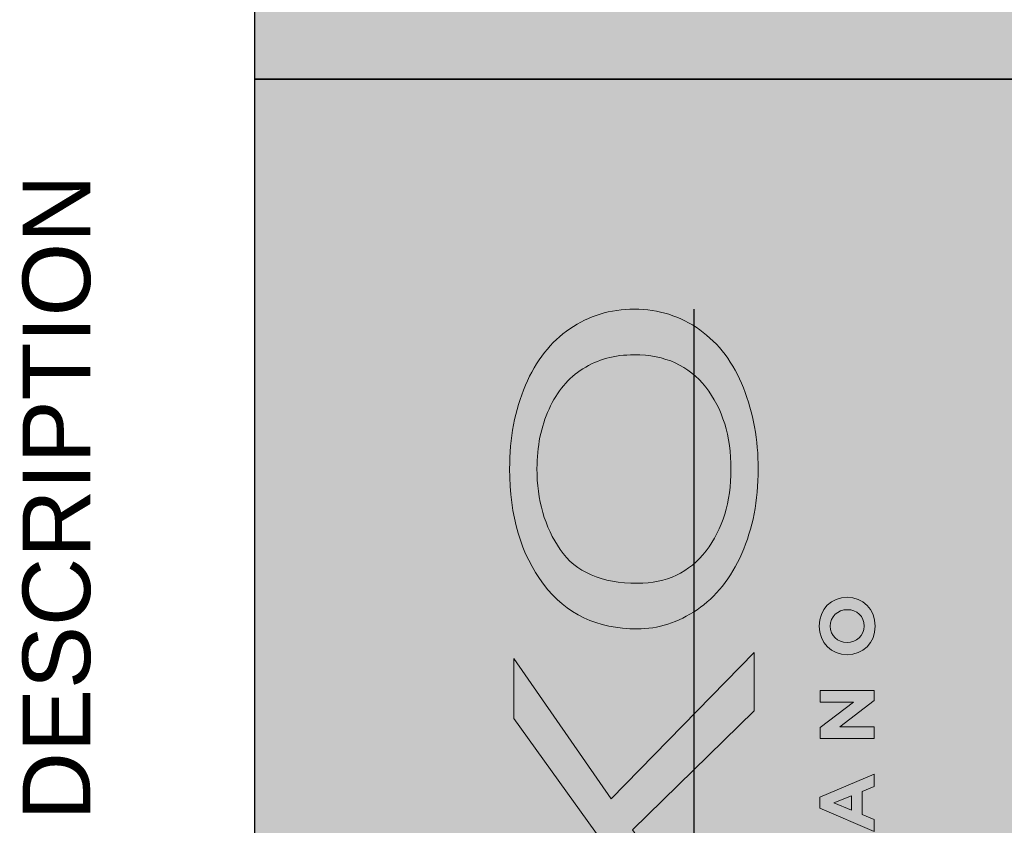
# Model space of a CAD drawing. Header units: centimetres. Extents: x -2854 to 18796, y -762 to 9238.
# Tile 65 of 173: x -938 to -836, y 1374 to 1457. Entities that reach past the tile are written whole.
import ezdxf
from ezdxf import colors
from ezdxf.entities.mleader import LeaderData, LeaderLine
from ezdxf.enums import TextEntityAlignment as Align
from ezdxf.math import Vec2, Vec3

# ---------------------------------------------------------------- set-up
doc = ezdxf.new("R2010")
doc.units = ezdxf.units.CM
doc.header["$LTSCALE"] = 0.3
doc.linetypes.add('DASHED', pattern=[0.6, 0.3, -0.3])
doc.layers.add('KK_ARC_WALL 0.13', color=252, linetype='Continuous', lineweight=13)
doc.layers.add('KK_FUR_TXT', color=251, linetype='Continuous', lineweight=9)
doc.layers.add('KK_FUR_HATCH', color=253, linetype='Continuous')
doc.styles.add('KIKO Milano_Light', font='Arial.ttf')

# ---------------------------------------------------------------- blocks, each defined once
blk = doc.blocks.new('S-I-01 LOGO_FRONT')
at = {"layer": 'KK_FUR_HATCH', "true_color": 0x383e42}
h = blk.add_hatch(color=250, dxfattribs=at)
h.dxf.hatch_style = 1
h.paths.add_polyline_path([(-9.23, -6.21), (-9.23, 18.65), (-4.65, 18.65), (-4.65, 6.32), (12.53, 18.65), (18.74, 18.65), (4.22, 8.58), (19.38, -6.21), (13.33, -6.21), (1.01, 6.37), (-4.65, 2.4), (-4.65, -6.21)])
h = blk.add_hatch(color=250, dxfattribs=at)
h.dxf.hatch_style = 1
h.paths.add_polyline_path([(21.81, 5.9), (21.82, 6.42), (21.84, 6.94), (21.88, 7.45), (21.94, 7.94), (22.02, 8.43), (22.11, 8.91), (22.23, 9.38), (22.35, 9.84), (22.5, 10.28), (22.66, 10.72), (22.84, 11.15), (23.04, 11.57), (23.25, 11.97), (23.48, 12.37), (23.73, 12.76), (23.99, 13.14), (24.28, 13.5), (24.57, 13.86), (24.89, 14.21), (25.22, 14.55), (25.57, 14.88), (25.94, 15.19), (26.33, 15.5), (26.73, 15.8), (27.14, 16.09), (27.56, 16.36), (27.98, 16.62), (28.42, 16.86), (28.87, 17.1), (29.33, 17.32), (29.8, 17.53), (30.28, 17.72), (30.77, 17.9), (31.27, 18.07), (31.78, 18.23), (32.3, 18.37), (32.83, 18.5), (33.37, 18.62), (33.92, 18.72), (34.47, 18.82), (35.04, 18.89), (35.62, 18.96), (36.21, 19.01), (36.81, 19.05), (37.42, 19.08), (38.03, 19.09), (38.56, 19.09), (38.97, 19.09), (39.38, 19.07), (39.78, 19.06), (40.18, 19.03), (40.57, 19), (40.96, 18.97), (41.35, 18.92), (41.73, 18.88), (42.11, 18.82), (42.49, 18.76), (42.87, 18.69), (43.24, 18.62), (43.6, 18.54), (43.97, 18.46), (44.32, 18.37), (44.68, 18.27), (45.03, 18.17), (45.38, 18.06), (45.73, 17.94), (46.07, 17.82), (46.41, 17.69), (46.75, 17.56), (47.08, 17.42), (47.4, 17.28), (47.72, 17.13), (48.03, 16.97), (48.34, 16.81), (48.64, 16.65), (48.93, 16.48), (49.22, 16.31), (49.49, 16.13), (49.77, 15.95), (50.03, 15.76), (50.29, 15.57), (50.54, 15.37), (50.78, 15.17), (51.02, 14.96), (51.25, 14.75), (51.48, 14.53), (51.69, 14.31), (51.9, 14.08), (52.11, 13.85), (52.3, 13.61), (52.49, 13.37), (52.68, 13.13), (52.85, 12.87), (53.02, 12.62), (53.19, 12.36), (53.34, 12.11), (53.49, 11.84), (53.63, 11.58), (53.77, 11.31), (53.89, 11.04), (54.01, 10.77), (54.12, 10.49), (54.23, 10.21), (54.32, 9.93), (54.41, 9.64), (54.5, 9.35), (54.57, 9.06), (54.64, 8.77), (54.7, 8.47), (54.75, 8.17), (54.79, 7.86), (54.83, 7.56), (54.86, 7.25), (54.88, 6.94), (54.89, 6.62), (54.9, 6.3), (54.9, 5.98), (54.89, 5.66), (54.87, 5.34), (54.85, 5.02), (54.82, 4.71), (54.78, 4.4), (54.73, 4.09), (54.67, 3.79), (54.61, 3.49), (54.54, 3.19), (54.46, 2.89), (54.37, 2.6), (54.27, 2.31), (54.17, 2.03), (54.06, 1.74), (53.94, 1.46), (53.81, 1.18), (53.68, 0.91), (53.54, 0.64), (53.39, 0.37), (53.23, 0.1), (53.06, -0.16), (52.89, -0.42), (52.71, -0.68), (52.52, -0.93), (52.33, -1.17), (52.12, -1.41), (51.92, -1.65), (51.7, -1.88), (51.48, -2.11), (51.25, -2.33), (51.02, -2.54), (50.78, -2.75), (50.53, -2.95), (50.28, -3.15), (50.02, -3.35), (49.75, -3.53), (49.48, -3.72), (49.2, -3.89), (48.91, -4.07), (48.62, -4.23), (48.32, -4.39), (48.01, -4.55), (47.7, -4.7), (47.38, -4.85), (47.06, -4.99), (46.72, -5.12), (46.39, -5.25), (46.05, -5.37), (45.71, -5.49), (45.37, -5.6), (45.02, -5.7), (44.67, -5.8), (44.32, -5.9), (43.97, -5.99), (43.62, -6.07), (43.26, -6.15), (42.9, -6.22), (42.54, -6.28), (42.18, -6.34), (41.81, -6.4), (41.45, -6.45), (41.08, -6.49), (40.7, -6.53), (40.33, -6.56), (39.95, -6.59), (39.57, -6.61), (39.19, -6.62), (38.81, -6.63), (38.42, -6.64), (38.01, -6.63), (37.59, -6.63), (37.18, -6.61), (36.78, -6.59), (36.37, -6.56), (35.97, -6.53), (35.58, -6.49), (35.19, -6.44), (34.8, -6.39), (34.42, -6.33), (34.03, -6.27), (33.66, -6.2), (33.29, -6.12), (32.92, -6.04), (32.55, -5.95), (32.19, -5.85), (31.83, -5.75), (31.48, -5.64), (31.13, -5.53), (30.78, -5.41), (30.44, -5.28), (30.1, -5.15), (29.77, -5.01), (29.44, -4.86), (29.12, -4.71), (28.8, -4.56), (28.49, -4.4), (28.19, -4.23), (27.89, -4.06), (27.6, -3.89), (27.32, -3.71), (27.05, -3.53), (26.78, -3.34), (26.52, -3.15), (26.26, -2.95), (26.01, -2.75), (25.77, -2.55), (25.54, -2.34), (25.31, -2.12), (25.09, -1.9), (24.88, -1.68), (24.67, -1.45), (24.47, -1.22), (24.28, -0.98), (24.09, -0.74), (23.92, -0.49), (23.74, -0.24), (23.58, 0.01), (23.42, 0.27), (23.27, 0.52), (23.13, 0.78), (22.99, 1.04), (22.87, 1.3), (22.74, 1.56), (22.63, 1.82), (22.53, 2.08), (22.43, 2.35), (22.33, 2.61), (22.25, 2.88), (22.17, 3.15), (22.1, 3.42), (22.04, 3.69), (21.99, 3.96), (21.94, 4.23), (21.9, 4.51), (21.87, 4.78), (21.84, 5.06), (21.82, 5.34), (21.81, 5.62)])
h.paths.add_polyline_path([(38.33, -3.82), (37.74, -3.81), (37.16, -3.79), (36.59, -3.74), (36.03, -3.68), (35.49, -3.6), (34.96, -3.5), (34.44, -3.39), (33.93, -3.25), (33.43, -3.1), (32.95, -2.93), (32.47, -2.74), (32.01, -2.54), (31.56, -2.31), (31.12, -2.07), (30.7, -1.81), (30.28, -1.54), (29.88, -1.24), (29.5, -0.93), (29.14, -0.61), (28.8, -0.27), (28.49, 0.08), (28.2, 0.45), (27.93, 0.83), (27.69, 1.22), (27.47, 1.62), (27.27, 2.04), (27.1, 2.47), (26.95, 2.91), (26.82, 3.37), (26.71, 3.84), (26.63, 4.32), (26.57, 4.82), (26.54, 5.33), (26.53, 5.85), (26.54, 6.5), (26.58, 7.12), (26.64, 7.73), (26.72, 8.31), (26.83, 8.87), (26.96, 9.41), (27.12, 9.92), (27.3, 10.42), (27.51, 10.89), (27.74, 11.34), (27.99, 11.76), (28.27, 12.17), (28.57, 12.55), (28.9, 12.91), (29.25, 13.24), (29.62, 13.56), (30.02, 13.85), (30.44, 14.13), (30.87, 14.38), (31.3, 14.63), (31.75, 14.85), (32.21, 15.06), (32.67, 15.25), (33.14, 15.43), (33.63, 15.59), (34.12, 15.73), (34.62, 15.85), (35.14, 15.96), (35.66, 16.05), (36.19, 16.13), (36.73, 16.19), (37.27, 16.23), (37.83, 16.25), (38.4, 16.26), (39.15, 16.25), (39.89, 16.2), (40.6, 16.12), (41.31, 16.01), (41.99, 15.87), (42.66, 15.7), (43.31, 15.5), (43.94, 15.27), (44.56, 15.01), (45.16, 14.72), (45.72, 14.4), (46.25, 14.07), (46.75, 13.7), (47.21, 13.31), (47.65, 12.89), (48.04, 12.45), (48.41, 11.99), (48.74, 11.5), (49.04, 10.98), (49.31, 10.45), (49.54, 9.9), (49.73, 9.34), (49.89, 8.75), (50.02, 8.14), (50.11, 7.51), (50.16, 6.87), (50.18, 6.2), (50.17, 5.65), (50.13, 5.11), (50.07, 4.58), (49.99, 4.07), (49.89, 3.57), (49.76, 3.09), (49.61, 2.62), (49.44, 2.17), (49.24, 1.73), (49.02, 1.31), (48.78, 0.91), (48.51, 0.52), (48.22, 0.14), (47.91, -0.22), (47.57, -0.56), (47.21, -0.89), (46.83, -1.21), (46.43, -1.51), (46.02, -1.79), (45.6, -2.05), (45.16, -2.29), (44.71, -2.52), (44.25, -2.73), (43.78, -2.92), (43.29, -3.09), (42.79, -3.24), (42.28, -3.38), (41.75, -3.5), (41.21, -3.6), (40.66, -3.68), (40.1, -3.74), (39.52, -3.79), (38.93, -3.81)])
h.paths.add_polyline_path([(37.71, -3.81), (37.21, -3.79), (37.32, -3.8), (37.66, -3.81)])
h.paths.add_polyline_path([(50.17, 5.63), (50.14, 5.16), (50.15, 5.29), (50.17, 5.61)])
h.paths.add_polyline_path([(26.57, 4.85), (26.54, 5.29), (26.55, 5.22), (26.57, 4.92)])
h.paths.add_polyline_path([(50.13, 5.06), (50.08, 4.6), (50.08, 4.65), (50.12, 4.97)])
h.paths.add_polyline_path([(50.07, 4.53), (50, 4.09), (50.04, 4.34)])
h.paths.add_polyline_path([(26.53, 5.85), (26.54, 6.43), (26.53, 6.24)])
h.paths.add_polyline_path([(26.54, 5.38), (26.53, 5.85), (26.53, 5.53)])
h.paths.add_polyline_path([(26.63, 4.32), (26.58, 4.77), (26.59, 4.62), (26.63, 4.33)])
h.paths.add_polyline_path([(50.18, 6.17), (50.17, 5.68), (50.18, 5.94)])
h.paths.add_polyline_path([(49.99, 4.06), (49.9, 3.62), (49.93, 3.74), (49.99, 4.04)])
h.paths.add_polyline_path([(26.54, 6.54), (26.57, 7.08), (26.57, 7), (26.55, 6.62)])
h.paths.add_polyline_path([(26.71, 3.89), (26.63, 4.31), (26.68, 4.04)])
h.paths.add_polyline_path([(50.16, 6.86), (50.18, 6.22), (50.18, 6.25), (50.18, 6.46), (50.17, 6.67)])
h.paths.add_polyline_path([(49.88, 3.53), (49.77, 3.11), (49.78, 3.16), (49.86, 3.45)])
h.paths.add_polyline_path([(26.58, 7.18), (26.64, 7.73), (26.64, 7.72), (26.6, 7.36)])
h.paths.add_polyline_path([(26.81, 3.4), (26.72, 3.81), (26.73, 3.75), (26.79, 3.47)])
h.paths.add_polyline_path([(50.11, 7.51), (50.16, 6.87), (50.16, 6.88), (50.15, 7.09), (50.13, 7.29), (50.11, 7.49)])
h.paths.add_polyline_path([(49.75, 3.04), (49.62, 2.64), (49.7, 2.88)])
h.paths.add_polyline_path([(26.64, 7.74), (26.71, 8.25), (26.68, 8.07)])
h.paths.add_polyline_path([(26.95, 2.92), (26.83, 3.32), (26.86, 3.19), (26.94, 2.92)])
h.paths.add_polyline_path([(50.02, 8.13), (50.11, 7.52), (50.09, 7.69), (50.06, 7.89), (50.03, 8.09)])
h.paths.add_polyline_path([(49.61, 2.62), (49.45, 2.21), (49.5, 2.33), (49.6, 2.6)])
h.paths.add_polyline_path([(26.73, 8.35), (26.82, 8.83), (26.8, 8.75), (26.74, 8.42)])
h.paths.add_polyline_path([(27.08, 2.51), (26.95, 2.9), (27.03, 2.66)])
h.paths.add_polyline_path([(49.9, 8.73), (50.02, 8.15), (49.99, 8.28), (49.95, 8.48), (49.91, 8.67)])
h.paths.add_polyline_path([(49.42, 2.14), (49.25, 1.76), (49.27, 1.81), (49.39, 2.07)])
h.paths.add_polyline_path([(26.84, 8.92), (26.96, 9.4), (26.96, 9.4), (26.88, 9.08)])
h.paths.add_polyline_path([(27.26, 2.07), (27.11, 2.44), (27.13, 2.39), (27.23, 2.14)])
h.paths.add_polyline_path([(49.74, 9.32), (49.89, 8.76), (49.87, 8.86), (49.82, 9.04), (49.77, 9.23)])
h.paths.add_polyline_path([(49.22, 1.69), (49.03, 1.33), (49.15, 1.55)])
h.paths.add_polyline_path([(26.97, 9.42), (27.1, 9.87), (27.05, 9.71)])
h.paths.add_polyline_path([(27.47, 1.63), (27.29, 2), (27.34, 1.88), (27.46, 1.64)])
h.paths.add_polyline_path([(49.54, 9.89), (49.73, 9.35), (49.71, 9.41), (49.65, 9.59), (49.59, 9.77)])
h.paths.add_polyline_path([(49.02, 1.31), (48.8, 0.95), (48.87, 1.06), (49.01, 1.3)])
h.paths.add_polyline_path([(27.13, 9.95), (27.29, 10.38), (27.26, 10.31), (27.15, 10.01)])
h.paths.add_polyline_path([(27.67, 1.26), (27.48, 1.6), (27.59, 1.39)])
h.paths.add_polyline_path([(49.31, 10.45), (49.54, 9.91), (49.52, 9.95), (49.45, 10.13), (49.38, 10.3)])
h.paths.add_polyline_path([(48.76, 0.88), (48.52, 0.54), (48.56, 0.59), (48.72, 0.82)])
h.paths.add_polyline_path([(27.32, 10.46), (27.5, 10.88), (27.5, 10.87), (27.37, 10.59)])
h.paths.add_polyline_path([(27.91, 0.86), (27.7, 1.2), (27.73, 1.15), (27.87, 0.92)])
h.paths.add_polyline_path([(49.04, 10.98), (49.31, 10.46), (49.3, 10.47), (49.22, 10.64), (49.14, 10.81), (49.05, 10.97)])
h.paths.add_polyline_path([(48.48, 0.48), (48.22, 0.15), (48.39, 0.36)])
h.paths.add_polyline_path([(27.52, 10.91), (27.71, 11.29), (27.63, 11.14)])
h.paths.add_polyline_path([(28.19, 0.46), (27.96, 0.79), (28.03, 0.69), (28.19, 0.47)])
h.paths.add_polyline_path([(48.74, 11.49), (49.04, 10.99), (48.96, 11.14), (48.86, 11.3), (48.76, 11.46)])
h.paths.add_polyline_path([(48.22, 0.14), (47.94, -0.18), (48.03, -0.08), (48.21, 0.14)])
h.paths.add_polyline_path([(27.75, 11.36), (27.97, 11.73), (27.93, 11.66), (27.77, 11.41)])
h.paths.add_polyline_path([(28.46, 0.12), (28.21, 0.43), (28.36, 0.25)])
h.paths.add_polyline_path([(48.42, 11.98), (48.74, 11.5), (48.66, 11.62), (48.56, 11.78), (48.45, 11.93)])
h.paths.add_polyline_path([(47.88, -0.24), (47.59, -0.54), (47.64, -0.5), (47.84, -0.29)])
h.paths.add_polyline_path([(28.02, 11.8), (28.26, 12.16), (28.25, 12.15), (28.09, 11.91)])
h.paths.add_polyline_path([(28.78, -0.24), (28.51, 0.07), (28.53, 0.03), (28.72, -0.18)])
h.paths.add_polyline_path([(48.05, 12.44), (48.4, 12), (48.34, 12.08), (48.23, 12.23), (48.11, 12.38)])
h.paths.add_polyline_path([(47.53, -0.6), (47.21, -0.89), (47.43, -0.7)])
h.paths.add_polyline_path([(28.28, 12.19), (28.54, 12.51), (28.43, 12.38)])
h.paths.add_polyline_path([(29.13, -0.6), (28.83, -0.3), (28.92, -0.39), (29.12, -0.59)])
h.paths.add_polyline_path([(47.65, 12.88), (48.03, 12.46), (47.99, 12.52), (47.86, 12.66), (47.74, 12.8)])
h.paths.add_polyline_path([(47.21, -0.89), (46.86, -1.18), (46.98, -1.09), (47.21, -0.9)])
h.paths.add_polyline_path([(28.59, 12.57), (28.87, 12.88), (28.81, 12.82), (28.62, 12.6)])
h.paths.add_polyline_path([(29.46, -0.9), (29.16, -0.63), (29.33, -0.78)])
h.paths.add_polyline_path([(47.22, 13.3), (47.64, 12.9), (47.61, 12.93), (47.47, 13.07), (47.34, 13.2)])
h.paths.add_polyline_path([(46.8, -1.23), (46.46, -1.49), (46.51, -1.45), (46.75, -1.27)])
h.paths.add_polyline_path([(28.93, 12.94), (29.24, 13.24), (29.23, 13.23), (29.01, 13.03)])
h.paths.add_polyline_path([(29.84, -1.21), (29.52, -0.95), (29.55, -0.97), (29.78, -1.16)])
h.paths.add_polyline_path([(46.75, 13.7), (47.21, 13.31), (47.19, 13.33), (47.05, 13.45), (46.9, 13.58), (46.75, 13.7)])
h.paths.add_polyline_path([(46.39, -1.54), (46.02, -1.79), (46.02, -1.79), (46.27, -1.62)])
h.paths.add_polyline_path([(29.27, 13.26), (29.59, 13.53), (29.45, 13.42)])
h.paths.add_polyline_path([(30.27, -1.53), (29.93, -1.28), (30.01, -1.34), (30.25, -1.52)])
h.paths.add_polyline_path([(46.26, 14.06), (46.75, 13.7), (46.6, 13.82), (46.44, 13.93), (46.28, 14.04)])
h.paths.add_polyline_path([(46.01, -1.79), (45.64, -2.02), (45.77, -1.94)])
h.paths.add_polyline_path([(29.64, 13.57), (29.99, 13.83), (29.91, 13.78), (29.68, 13.6)])
h.paths.add_polyline_path([(30.66, -1.79), (30.31, -1.56), (30.5, -1.69)])
h.paths.add_polyline_path([(45.73, 14.4), (46.24, 14.07), (46.12, 14.16), (45.95, 14.26), (45.78, 14.37)])
h.paths.add_polyline_path([(45.57, -2.07), (45.19, -2.28), (45.25, -2.24), (45.52, -2.1)])
h.paths.add_polyline_path([(30.07, 13.88), (30.43, 14.12), (30.41, 14.11), (30.16, 13.95)])
h.paths.add_polyline_path([(31.09, -2.05), (30.72, -1.83), (30.75, -1.85), (31, -2)])
h.paths.add_polyline_path([(45.17, 14.71), (45.71, 14.41), (45.61, 14.47), (45.43, 14.57), (45.25, 14.67)])
h.paths.add_polyline_path([(45.12, -2.32), (44.71, -2.52), (44.72, -2.52), (44.99, -2.38)])
h.paths.add_polyline_path([(30.47, 14.14), (30.83, 14.36), (30.66, 14.27)])
h.paths.add_polyline_path([(31.55, -2.31), (31.16, -2.1), (31.26, -2.15), (31.53, -2.29)])
h.paths.add_polyline_path([(44.56, 15.01), (45.14, 14.72), (45.07, 14.76), (44.88, 14.86), (44.69, 14.95)])
h.paths.add_polyline_path([(44.7, -2.53), (44.29, -2.71), (44.45, -2.64)])
h.paths.add_polyline_path([(30.89, 14.4), (31.27, 14.61), (31.18, 14.56), (30.92, 14.42)])
h.paths.add_polyline_path([(31.97, -2.52), (31.6, -2.33), (31.79, -2.43)])
h.paths.add_polyline_path([(43.95, 15.26), (44.56, 15.01), (44.5, 15.03), (44.3, 15.12), (44.11, 15.2)])
h.paths.add_polyline_path([(44.22, -2.74), (43.81, -2.9), (43.88, -2.88), (44.17, -2.76)])
h.paths.add_polyline_path([(31.35, 14.65), (31.74, 14.84), (31.71, 14.83), (31.45, 14.7)])
h.paths.add_polyline_path([(32.43, -2.72), (32.03, -2.55), (32.06, -2.56), (32.34, -2.69)])
h.paths.add_polyline_path([(43.31, 15.5), (43.94, 15.27), (43.91, 15.28), (43.71, 15.36), (43.51, 15.43)])
h.paths.add_polyline_path([(43.73, -2.93), (43.29, -3.09), (43.3, -3.08), (43.6, -2.98)])
h.paths.add_polyline_path([(31.78, 14.87), (32.17, 15.04), (31.98, 14.96)])
h.paths.add_polyline_path([(32.93, -2.92), (32.52, -2.76), (32.62, -2.8), (32.9, -2.91)])
h.paths.add_polyline_path([(42.67, 15.7), (43.31, 15.5), (43.31, 15.5), (43.1, 15.57), (42.9, 15.63), (42.69, 15.69)])
h.paths.add_polyline_path([(43.27, -3.1), (42.84, -3.23), (43.01, -3.18)])
h.paths.add_polyline_path([(32.22, 15.07), (32.63, 15.23), (32.54, 15.2), (32.26, 15.08)])
h.paths.add_polyline_path([(33.39, -3.09), (32.99, -2.94), (33.19, -3.02)])
h.paths.add_polyline_path([(42, 15.87), (42.65, 15.71), (42.48, 15.75), (42.27, 15.81), (42.06, 15.86)])
h.paths.add_polyline_path([(42.76, -3.25), (42.31, -3.37), (42.4, -3.35), (42.7, -3.27)])
h.paths.add_polyline_path([(32.71, 15.27), (33.13, 15.42), (33.1, 15.41), (32.82, 15.31)])
h.paths.add_polyline_path([(33.88, -3.24), (33.45, -3.11), (33.48, -3.12), (33.78, -3.21)])
h.paths.add_polyline_path([(41.32, 16.01), (41.97, 15.88), (41.84, 15.91), (41.63, 15.95), (41.41, 15.99)])
h.paths.add_polyline_path([(42.22, -3.39), (41.76, -3.5), (41.77, -3.49), (42.09, -3.42)])
h.paths.add_polyline_path([(33.18, 15.44), (33.59, 15.57), (33.39, 15.51)])
h.paths.add_polyline_path([(34.42, -3.38), (33.97, -3.26), (34.08, -3.29), (34.38, -3.37)])
h.paths.add_polyline_path([(40.62, 16.12), (41.29, 16.02), (41.19, 16.03), (40.97, 16.07), (40.75, 16.1)])
h.paths.add_polyline_path([(41.72, -3.5), (41.26, -3.59), (41.45, -3.55)])
h.paths.add_polyline_path([(33.65, 15.59), (34.08, 15.71), (33.97, 15.69), (33.68, 15.6)])
h.paths.add_polyline_path([(34.92, -3.49), (34.48, -3.4), (34.69, -3.45)])
h.paths.add_polyline_path([(39.9, 16.2), (40.59, 16.12), (40.52, 16.13), (40.3, 16.16), (40.07, 16.18)])
h.paths.add_polyline_path([(41.18, -3.6), (40.7, -3.67), (40.8, -3.66), (41.13, -3.61)])
h.paths.add_polyline_path([(34.17, 15.74), (34.6, 15.85), (34.57, 15.84), (34.27, 15.77)])
h.paths.add_polyline_path([(35.44, -3.59), (34.98, -3.5), (35.01, -3.51), (35.32, -3.57)])
h.paths.add_polyline_path([(39.16, 16.25), (39.88, 16.2), (39.84, 16.2), (39.61, 16.22), (39.37, 16.24)])
h.paths.add_polyline_path([(40.61, -3.68), (40.11, -3.74), (40.13, -3.74), (40.47, -3.7)])
h.paths.add_polyline_path([(34.67, 15.86), (35.1, 15.95), (34.87, 15.91)])
h.paths.add_polyline_path([(36.01, -3.68), (35.54, -3.61), (35.64, -3.62), (35.97, -3.67)])
h.paths.add_polyline_path([(38.41, 16.26), (39.15, 16.25), (39.14, 16.25), (38.9, 16.25), (38.67, 16.26), (38.43, 16.26)])
h.paths.add_polyline_path([(40.06, -3.74), (39.57, -3.78), (39.79, -3.77)])
h.paths.add_polyline_path([(35.15, 15.96), (35.61, 16.04), (35.49, 16.03), (35.18, 15.97)])
h.paths.add_polyline_path([(36.55, -3.74), (36.08, -3.69), (36.3, -3.71)])
h.paths.add_polyline_path([(37.88, 16.25), (38.37, 16.26), (38.1, 16.26)])
h.paths.add_polyline_path([(39.49, -3.79), (38.98, -3.81), (39.09, -3.81), (39.44, -3.79)])
h.paths.add_polyline_path([(35.7, 16.06), (36.16, 16.12), (36.12, 16.12), (35.81, 16.08)])
h.paths.add_polyline_path([(37.11, -3.78), (36.61, -3.74), (36.63, -3.75), (36.97, -3.78)])
h.paths.add_polyline_path([(37.32, 16.23), (37.81, 16.25), (37.76, 16.25), (37.43, 16.24)])
h.paths.add_polyline_path([(38.87, -3.82), (38.34, -3.82), (38.37, -3.82), (38.73, -3.82)])
h.paths.add_polyline_path([(36.23, 16.13), (36.69, 16.18), (36.44, 16.16)])
h.paths.add_polyline_path([(38.29, -3.82), (37.79, -3.82), (38.01, -3.82)])
h.paths.add_polyline_path([(36.74, 16.19), (37.22, 16.22), (37.1, 16.22), (36.77, 16.19)])
h = blk.add_hatch(color=250, dxfattribs=at)
h.dxf.hatch_style = 1
h.paths.add_polyline_path([(4.38, -13), (3.24, -13), (0.83, -18.65), (2.08, -18.65), (2.61, -17.4), (4.98, -17.4), (5.49, -18.65), (6.77, -18.65)])
h.paths.add_polyline_path([(3.05, -16.31), (3.8, -14.48), (4.54, -16.31)])
h = blk.add_hatch(color=250, dxfattribs=at)
h.dxf.hatch_style = 1
h.paths.add_polyline_path([(14.22, -16.5), (11.59, -13.04), (10.45, -13.04), (10.45, -18.65), (11.67, -18.65), (11.67, -15.09), (14.39, -18.65), (15.44, -18.65), (15.44, -13.04), (14.22, -13.04)])
h = blk.add_hatch(color=250, dxfattribs=at)
h.dxf.hatch_style = 1
h.paths.add_polyline_path([(22.11, -12.95), (21.99, -12.95), (21.87, -12.96), (21.75, -12.97), (21.64, -12.98), (21.52, -13), (21.41, -13.02), (21.3, -13.05), (21.19, -13.08), (21.09, -13.11), (20.98, -13.15), (20.88, -13.19), (20.78, -13.23), (20.69, -13.28), (20.59, -13.33), (20.5, -13.39), (20.41, -13.44), (20.32, -13.5), (20.24, -13.57), (20.15, -13.63), (20.07, -13.7), (20, -13.77), (19.92, -13.85), (19.85, -13.92), (19.78, -14), (19.72, -14.09), (19.66, -14.17), (19.6, -14.26), (19.54, -14.34), (19.49, -14.44), (19.44, -14.53), (19.4, -14.62), (19.35, -14.72), (19.31, -14.82), (19.28, -14.92), (19.25, -15.02), (19.22, -15.12), (19.2, -15.23), (19.17, -15.33), (19.16, -15.44), (19.15, -15.55), (19.14, -15.66), (19.13, -15.77), (19.13, -15.85), (19.13, -15.86), (19.13, -15.94), (19.14, -16.05), (19.15, -16.16), (19.16, -16.27), (19.17, -16.38), (19.19, -16.48), (19.22, -16.59), (19.25, -16.69), (19.28, -16.79), (19.31, -16.89), (19.35, -16.99), (19.39, -17.08), (19.44, -17.18), (19.49, -17.27), (19.54, -17.36), (19.59, -17.45), (19.65, -17.54), (19.71, -17.62), (19.78, -17.7), (19.85, -17.78), (19.92, -17.86), (19.99, -17.93), (20.07, -18), (20.14, -18.07), (20.23, -18.13), (20.31, -18.2), (20.4, -18.26), (20.49, -18.31), (20.58, -18.37), (20.67, -18.42), (20.77, -18.46), (20.87, -18.51), (20.97, -18.55), (21.07, -18.58), (21.18, -18.62), (21.29, -18.65), (21.4, -18.67), (21.51, -18.69), (21.62, -18.71), (21.74, -18.73), (21.85, -18.74), (21.97, -18.74), (22.09, -18.75), (22.22, -18.74), (22.34, -18.74), (22.45, -18.73), (22.57, -18.71), (22.69, -18.69), (22.8, -18.67), (22.91, -18.65), (23.02, -18.62), (23.12, -18.58), (23.23, -18.55), (23.33, -18.5), (23.43, -18.46), (23.53, -18.41), (23.62, -18.36), (23.72, -18.31), (23.81, -18.25), (23.89, -18.19), (23.98, -18.13), (24.06, -18.06), (24.14, -17.99), (24.22, -17.92), (24.29, -17.85), (24.36, -17.77), (24.43, -17.69), (24.5, -17.61), (24.56, -17.53), (24.62, -17.44), (24.67, -17.35), (24.73, -17.26), (24.78, -17.17), (24.82, -17.07), (24.86, -16.98), (24.9, -16.88), (24.94, -16.78), (24.97, -16.68), (25, -16.57), (25.02, -16.47), (25.04, -16.36), (25.06, -16.25), (25.07, -16.14), (25.08, -16.03), (25.09, -15.92), (25.09, -15.85), (25.09, -15.83), (25.09, -15.76), (25.08, -15.65), (25.07, -15.54), (25.06, -15.43), (25.04, -15.32), (25.02, -15.21), (25, -15.11), (24.97, -15.01), (24.94, -14.9), (24.91, -14.8), (24.87, -14.71), (24.82, -14.61), (24.78, -14.52), (24.73, -14.42), (24.68, -14.33), (24.62, -14.25), (24.56, -14.16), (24.5, -14.08), (24.44, -13.99), (24.37, -13.92), (24.3, -13.84), (24.23, -13.77), (24.15, -13.7), (24.07, -13.63), (23.99, -13.56), (23.9, -13.5), (23.82, -13.44), (23.73, -13.38), (23.63, -13.33), (23.54, -13.28), (23.44, -13.23), (23.34, -13.19), (23.24, -13.15), (23.14, -13.11), (23.03, -13.08), (22.92, -13.05), (22.81, -13.02), (22.7, -13), (22.59, -12.98), (22.47, -12.97), (22.35, -12.96), (22.23, -12.95)])
h.paths.add_polyline_path([(23.48, -16.92), (23.38, -17.04), (23.28, -17.15), (23.16, -17.25), (23.04, -17.34), (22.9, -17.42), (22.76, -17.48), (22.61, -17.54), (22.45, -17.57), (22.28, -17.6), (22.11, -17.61), (21.94, -17.6), (21.77, -17.57), (21.62, -17.54), (21.47, -17.48), (21.32, -17.42), (21.19, -17.34), (21.06, -17.25), (20.95, -17.14), (20.84, -17.03), (20.75, -16.91), (20.66, -16.78), (20.59, -16.64), (20.53, -16.49), (20.48, -16.34), (20.44, -16.18), (20.42, -16.02), (20.41, -15.85), (20.41, -15.83), (20.42, -15.66), (20.44, -15.5), (20.48, -15.34), (20.52, -15.19), (20.58, -15.04), (20.66, -14.91), (20.74, -14.78), (20.83, -14.65), (20.94, -14.54), (21.05, -14.44), (21.18, -14.35), (21.31, -14.28), (21.45, -14.21), (21.6, -14.16), (21.76, -14.12), (21.92, -14.1), (22.09, -14.09), (22.27, -14.1), (22.43, -14.12), (22.59, -14.16), (22.75, -14.21), (22.89, -14.28), (23.02, -14.36), (23.15, -14.45), (23.27, -14.55), (23.37, -14.66), (23.47, -14.79), (23.56, -14.92), (23.63, -15.06), (23.69, -15.2), (23.74, -15.36), (23.77, -15.51), (23.8, -15.68), (23.8, -15.85), (23.8, -15.86), (23.8, -16.03), (23.78, -16.2), (23.74, -16.35), (23.69, -16.51), (23.63, -16.65), (23.56, -16.79)])
h.paths.add_polyline_path([(23.8, -15.83), (23.8, -15.76), (23.8, -15.69), (23.8, -15.68), (23.8, -15.85)])
at = {"lineweight": 0}
for points in [[(-9.23, -6.21), (-9.23, 18.65), (-4.65, 18.65), (-4.65, 6.32), (12.53, 18.65), (18.74, 18.65), (4.22, 8.58), (19.38, -6.21), (13.33, -6.21), (1.01, 6.37), (-4.65, 2.4), (-4.65, -6.21), (-9.23, -6.21)], [(3.24, -13), (0.83, -18.65), (2.08, -18.65), (2.61, -17.4), (4.98, -17.4), (5.49, -18.65), (6.77, -18.65), (4.38, -13), (3.24, -13)], [(14.22, -16.5), (11.59, -13.04), (10.45, -13.04), (10.45, -18.65), (11.67, -18.65), (11.67, -15.09), (14.39, -18.65), (15.44, -18.65), (15.44, -13.04), (14.22, -13.04), (14.22, -16.5)], [(3.05, -16.31), (3.8, -14.48), (4.54, -16.31), (3.05, -16.31)]]:
    blk.add_lwpolyline(points, dxfattribs=at)
for points in [[(4.38, -13), (3.24, -13), (0.83, -18.65), (2.08, -18.65), (2.61, -17.4), (4.98, -17.4), (5.49, -18.65), (6.77, -18.65)], [(3.05, -16.31), (3.8, -14.48), (4.54, -16.31)]]:
    blk.add_lwpolyline(points, close=True, dxfattribs=at)
for points, knots in [([(21.81, 5.9), (21.81, 10.02), (23.35, 13.26), (26.43, 15.58), (29.52, 17.92), (33.5, 19.09), (38.38, 19.09), (41.57, 19.09), (44.45, 18.55), (47.02, 17.45), (49.58, 16.35), (51.53, 14.82), (52.87, 12.85), (54.22, 10.9), (54.9, 8.68), (54.9, 6.18), (54.9, 3.66), (54.19, 1.41), (52.77, -0.58), (51.36, -2.57), (49.35, -4.08), (46.75, -5.11), (44.16, -6.13), (41.36, -6.64), (38.35, -6.64), (35.1, -6.64), (32.18, -6.07), (29.62, -4.94), (27.05, -3.81), (25.11, -2.26), (23.79, -0.31), (22.47, 1.65), (21.81, 3.71), (21.81, 5.9)], [0, 0, 0, 0, 1, 1, 1, 2, 2, 2, 3, 3, 3, 4, 4, 4, 5, 5, 5, 6, 6, 6, 7, 7, 7, 8, 8, 8, 9, 9, 9, 10, 10, 10, 11, 11, 11, 11]), ([(26.53, 5.85), (26.53, 2.85), (27.65, 0.49), (29.88, -1.24), (32.13, -2.96), (34.95, -3.82), (38.33, -3.82), (41.78, -3.82), (44.61, -2.95), (46.83, -1.21), (49.06, 0.53), (50.18, 3), (50.18, 6.2), (50.18, 8.23), (49.7, 9.99), (48.74, 11.5), (47.79, 13.01), (46.4, 14.18), (44.56, 15.01), (42.73, 15.84), (40.68, 16.26), (38.4, 16.26), (35.16, 16.26), (32.36, 15.46), (30.02, 13.85), (27.69, 12.26), (26.53, 9.59), (26.53, 5.85)], [0, 0, 0, 0, 1, 1, 1, 2, 2, 2, 3, 3, 3, 4, 4, 4, 5, 5, 5, 6, 6, 6, 7, 7, 7, 8, 8, 8, 9, 9, 9, 9]), ([(22.11, -12.95), (20.38, -12.95), (19.13, -14.25), (19.13, -15.85), (19.13, -15.85), (19.13, -15.86), (19.13, -15.86), (19.13, -17.46), (20.37, -18.75), (22.09, -18.75), (23.84, -18.75), (25.09, -17.45), (25.09, -15.85), (25.09, -15.85), (25.09, -15.83), (25.09, -15.83), (25.09, -14.23), (23.85, -12.95), (22.11, -12.95)], [0, 0, 0, 0, 1, 1, 1, 2, 2, 2, 3, 3, 3, 4, 4, 4, 5, 5, 5, 6, 6, 6, 6]), ([(23.8, -15.86), (23.8, -16.83), (23.11, -17.61), (22.11, -17.61), (21.13, -17.61), (20.41, -16.81), (20.41, -15.85), (20.41, -15.85), (20.41, -15.83), (20.41, -15.83), (20.41, -14.87), (21.11, -14.09), (22.09, -14.09), (23.09, -14.09), (23.8, -14.88), (23.8, -15.85), (23.8, -15.85), (23.8, -15.86), (23.8, -15.86)], [0, 0, 0, 0, 1, 1, 1, 2, 2, 2, 3, 3, 3, 4, 4, 4, 5, 5, 5, 6, 6, 6, 6])]:
    blk.add_open_spline(points, degree=3, knots=knots, dxfattribs=at)
at = {"layer": 'Defpoints'}
for points in [[(-54.9, 0), (54.9, 0)], [(-52.63, 0), (52.63, 0)]]:
    blk.add_lwpolyline(points, dxfattribs=at)

msp = doc.modelspace()

# ---------------------------------------------------------------- hatches: boundary and pattern name
at = {"layer": 'KK_FUR_HATCH', "true_color": 0xddb3d4}
h = msp.add_hatch(color=254, dxfattribs=at)
h.dxf.hatch_style = 1
h.paths.add_polyline_path([(-913.79, 1608.14), (-913.79, 1450.74), (-822.79, 1450.74), (-822.79, 1608.14)])
h = msp.add_hatch(color=254, dxfattribs=at)
h.dxf.hatch_style = 1
h.paths.add_polyline_path([(-913.79, 1450.74), (-913.79, 1293.34), (-822.79, 1293.34), (-822.79, 1450.74)])

# ---------------------------------------------------------------- linework, layer by layer
for points in [[(-913.79, 1608.14), (-913.79, 1450.74), (-822.79, 1450.74), (-822.79, 1608.14)], [(-913.79, 1450.74), (-913.79, 1293.34), (-822.79, 1293.34), (-822.79, 1450.74)]]:
    msp.add_lwpolyline(points, close=True)
at = {"layer": 'KK_ARC_WALL 0.13'}
msp.add_lwpolyline([(-653.79, 1291.34), (-913.79, 1291.34), (-913.79, 1608.01), (-913.79, 1610.01), (-653.79, 1610.01)], dxfattribs=at)

# ---------------------------------------------------------------- block references
at = {"rotation": 89.99999999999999}
msp.add_blockref('S-I-01 LOGO_FRONT', (-868.29, 1372.04), dxfattribs=at)

# ---------------------------------------------------------------- texts
at = {"layer": 'KK_FUR_TXT', "style": 'KIKO Milano_Light'}
msp.add_attdef('DESCRIPTION', text='SILVER LOGO', height=7, rotation=90, dxfattribs=at).set_placement((-937.79, 1374.04), align=Align.TOP_LEFT)

# ---------------------------------------------------------------- leaders
at = {"color": 1, "linetype": 'DASHED', "ltscale": 0.05}
ml = msp.add_multileader_mtext('Standard', dxfattribs=at)
ml.set_content('LEASE LINE', color=1, style='KIKO Milano_Light')
ml.set_leader_properties(color=256)
ml.build(insert=Vec2(0, 0))
ml.multileader.update_dxf_attribs({"dogleg_length": 0.36, "arrow_head_size": 1.21})
ctx = ml.context
ctx.base_point, ctx.char_height, ctx.arrow_head_size, ctx.landing_gap_size, ctx.plane_origin, ctx.plane_x_axis, ctx.plane_y_axis = Vec3(-2540.22, 2829.75), 1.4, 1.21, 0.604, Vec3(-1264.77, 4822.68), Vec3(0, 1), Vec3(-1, 0)
notes = []
notes.append((ctx, [(0, (0, 0, 0), (0, 0), (1, 0), 1, [])]))
ctx.mtext.insert, ctx.mtext.text_direction, ctx.mtext.rotation, ctx.mtext.width = Vec3(-2540.63, 2830.35), Vec3(0, 1), -3.141593, 13.9356
at = {"ltscale": 0.5}
ml = msp.add_multileader_mtext('Standard', dxfattribs=at)
ml.set_content('{\\fAvenir LT Std 35 Light|b1|i0|c0|p34;BOH}', color=256, style='KIKO Milano_Light')
ml.set_leader_properties(color=256)
ml.build(insert=Vec2(0, 0))
ml.multileader.update_dxf_attribs({"dogleg_length": 0.36, "arrow_head_size": 0.5})
ctx = ml.context
ctx.base_point, ctx.char_height, ctx.arrow_head_size, ctx.landing_gap_size, ctx.plane_origin = Vec3(-2720.88, 2835.81), 1.2, 0.5, 0.604, Vec3(-725.09, 1552.75)
notes.append((ctx, [(0, (0, 0, 0), (0, 0), (1, 0), 1, [])]))
ctx.mtext.insert, ctx.mtext.rotation, ctx.mtext.width = Vec3(-2720.28, 2836.58), -4.712389, 6.7394
ml = msp.add_multileader_mtext('Standard', dxfattribs=at)
ml.set_content('{\\fAvenir LT Std 35 Light|b1|i0|c0|p34;KIKO\\PSALES AREA}', color=256, style='KIKO Milano_Light')
ml.set_leader_properties(color=256)
ml.build(insert=Vec2(0, 0))
ml.multileader.update_dxf_attribs({"dogleg_length": 0.36, "arrow_head_size": 0.5})
ctx = ml.context
ctx.base_point, ctx.char_height, ctx.arrow_head_size, ctx.landing_gap_size, ctx.plane_origin = Vec3(-2706.95, 2835.99), 1.2, 0.5, 0.604, Vec3(-712.21, 1552.93)
ctx.text_align_type = 1
notes.append((ctx, [(0, (0, 0, 0), (0, 0), (1, 0), 1, [])]))
ctx.mtext.insert, ctx.mtext.rotation, ctx.mtext.width, ctx.mtext.alignment = Vec3(-2700.4, 2836.76), -4.712389, 12.8274, 2
ml = msp.add_multileader_mtext('Standard')
ml.set_content('{\\fAvenir LT Std 55 Roman|b0|i0|c0|p34;\\H0.83333x;DETAIL 01_FLOORING\\P\\fAvenir LT Std 35 Light|b0|i0|c0|p34;\\H0.8x;SCALE 1:5}', color=256, style='KIKO Milano_Light')
ml.set_leader_properties(color=256)
ml.build(insert=Vec2(0, 0))
ml.multileader.update_dxf_attribs({"dogleg_length": 0.36, "arrow_head_size": 1.21})
ctx = ml.context
ctx.base_point, ctx.char_height, ctx.arrow_head_size, ctx.landing_gap_size, ctx.plane_origin = Vec3(-2727.99, 2829.66), 1.2, 1.21, 0.604, Vec3(-735.06, 1546.04)
notes.append((ctx, [(0, (0, 0, 0), (0, 0), (1, 0), 1, [])]))
ctx.mtext.insert, ctx.mtext.rotation, ctx.mtext.width = Vec3(-2727.39, 2830.27), -4.712389, 44.1296
ml = msp.add_multileader_mtext('Standard')
ml.set_content('{\\fAvenir LT Std 55 Roman|b1|i0|c0|p34;\\H0.83333x;DETAIL 01_CEILING\\P\\fAvenir LT Std 35 Light|b0|i0|c0|p34;\\H0.8x;SCALE 1:5}', color=256, style='KIKO Milano_Light')
ml.set_leader_properties(color=256)
ml.build(insert=Vec2(0, 0))
ml.multileader.update_dxf_attribs({"dogleg_length": 0.36, "arrow_head_size": 1.21})
ctx = ml.context
ctx.base_point, ctx.char_height, ctx.arrow_head_size, ctx.landing_gap_size, ctx.plane_origin = Vec3(-2632.79, 2825.63), 1.2, 1.21, 0.604, Vec3(-639.86, 1542.16)
notes.append((ctx, [(0, (0, 0, 0), (0, 0), (1, 0), 1, [])]))
ctx.mtext.insert, ctx.mtext.rotation, ctx.mtext.width = Vec3(-2632.19, 2826.24), -4.712389, 44.1296
ml = msp.add_multileader_mtext('Standard')
ml.set_content('{\\fAvenir LT Std 55 Roman|b1|i0|c0|p34;\\H0.83333x;DETAIL 04_CEILING\\P\\fAvenir LT Std 35 Light|b0|i0|c0|p34;\\H0.8x;SCALE 1:5}', color=256, style='KIKO Milano_Light')
ml.set_leader_properties(color=256)
ml.build(insert=Vec2(0, 0))
ml.multileader.update_dxf_attribs({"dogleg_length": 0.36, "arrow_head_size": 1.21})
ctx = ml.context
ctx.base_point, ctx.char_height, ctx.arrow_head_size, ctx.landing_gap_size, ctx.plane_origin = Vec3(-2560.28, 2825.38), 1.2, 1.21, 0.604, Vec3(-567.35, 1550.28)
notes.append((ctx, [(0, (0, 0, 0), (0, 0), (1, 0), 1, [])]))
ctx.mtext.insert, ctx.mtext.rotation, ctx.mtext.width = Vec3(-2559.67, 2825.99), -4.712389, 44.1296
ml = msp.add_multileader_mtext('Standard')
ml.set_content('{\\fAvenir LT Std 55 Roman|b1|i0|c0|p34;\\H0.83333x;DETAIL 01_CEILING\\P\\fAvenir LT Std 35 Light|b0|i0|c0|p34;\\H0.8x;SCALE 1:5}', color=256, style='KIKO Milano_Light')
ml.set_leader_properties(color=256)
ml.build(insert=Vec2(0, 0))
ml.multileader.update_dxf_attribs({"dogleg_length": 0.36, "arrow_head_size": 1.21})
ctx = ml.context
ctx.base_point, ctx.char_height, ctx.arrow_head_size, ctx.landing_gap_size, ctx.plane_origin = Vec3(-2651.32, 2821.67), 1.2, 1.21, 0.604, Vec3(-661.24, 1546.57)
notes.append((ctx, [(0, (0, 0, 0), (0, 0), (1, 0), 1, [])]))
ctx.mtext.insert, ctx.mtext.rotation, ctx.mtext.width = Vec3(-2650.72, 2822.28), -4.712389, 44.1296
ml = msp.add_multileader_mtext('Standard', dxfattribs=at)
ml.set_content('{\\fAvenir LT Std 35 Light|b1|i0|c0|p34;KIKO\\PSALES AREA}', color=256, style='KIKO Milano_Light')
ml.set_leader_properties(color=256)
ml.build(insert=Vec2(0, 0))
ml.multileader.update_dxf_attribs({"dogleg_length": 2.85, "arrow_head_size": 0.7, "scale": 0.1})
ctx = ml.context
ctx.base_point, ctx.scale, ctx.char_height, ctx.arrow_head_size, ctx.landing_gap_size, ctx.plane_origin = Vec3(-2714.87, 2786.41), 0.1, 1.2, 0.7, 0.6, Vec3(-4704.01, 1503.42)
ctx.text_align_type = 1
notes.append((ctx, [(0, (0, 0, 0), (0, 0), (1, 0), 1, [])]))
ctx.mtext.insert, ctx.mtext.rotation, ctx.mtext.width, ctx.mtext.alignment = Vec3(-2709.51, 2787.03), -4.712389, 12.301, 2
ml = msp.add_multileader_mtext('Standard')
ml.set_content('{\\fAvenir LT Std 55 Roman|b1|i0|c0|p34;\\H0.66667x;DETAIL 02_FLOORING\\P\\fAvenir LT Std 35 Light|b0|i0|c0|p34;\\H0.8x;SCALE 1:5}', color=256, style='KIKO Milano_Light')
ml.set_leader_properties(color=256)
ml.build(insert=Vec2(0, 0))
ml.multileader.update_dxf_attribs({"dogleg_length": 0.36, "arrow_head_size": 1.21})
ctx = ml.context
ctx.base_point, ctx.char_height, ctx.arrow_head_size, ctx.landing_gap_size, ctx.plane_origin = Vec3(-2727.99, 2780.6), 1.5, 1.21, 0.604, Vec3(-735.06, 1497.13)
notes.append((ctx, [(0, (0, 0, 0), (0, 0), (1, 0), 1, [])]))
ctx.mtext.insert, ctx.mtext.rotation, ctx.mtext.width = Vec3(-2727.39, 2781.36), -4.712389, 44.1296
ml = msp.add_multileader_mtext('Standard')
ml.set_content('{\\fAvenir LT Std 55 Roman|b1|i0|c0|p34;\\H0.83333x;DETAIL 02_CEILING\\P\\fAvenir LT Std 35 Light|b0|i0|c0|p34;\\H0.8x;SCALE 1:5}', color=256, style='KIKO Milano_Light')
ml.set_leader_properties(color=256)
ml.build(insert=Vec2(0, 0))
ml.multileader.update_dxf_attribs({"dogleg_length": 0.36, "arrow_head_size": 1.21})
ctx = ml.context
ctx.base_point, ctx.char_height, ctx.arrow_head_size, ctx.landing_gap_size, ctx.plane_origin = Vec3(-2632.64, 2765.25), 1.2, 1.21, 0.604, Vec3(-639.71, 1490.15)
notes.append((ctx, [(0, (0, 0, 0), (0, 0), (1, 0), 1, [])]))
ctx.mtext.insert, ctx.mtext.rotation, ctx.mtext.width = Vec3(-2632.04, 2765.86), -4.712389, 44.1296
ml = msp.add_multileader_mtext('Standard')
ml.set_content('{\\fAvenir LT Std 55 Roman|b1|i0|c0|p34;\\H0.83333x;DETAIL 02_CEILING\\P\\fAvenir LT Std 35 Light|b0|i0|c0|p34;\\H0.8x;SCALE 1:5}', color=256, style='KIKO Milano_Light')
ml.set_leader_properties(color=256)
ml.build(insert=Vec2(0, 0))
ml.multileader.update_dxf_attribs({"dogleg_length": 0.36, "arrow_head_size": 1.21})
ctx = ml.context
ctx.base_point, ctx.char_height, ctx.arrow_head_size, ctx.landing_gap_size, ctx.plane_origin = Vec3(-2651.32, 2757.36), 1.2, 1.21, 0.604, Vec3(-661.24, 1482.26)
notes.append((ctx, [(0, (0, 0, 0), (0, 0), (1, 0), 1, [])]))
ctx.mtext.insert, ctx.mtext.rotation, ctx.mtext.width = Vec3(-2650.72, 2757.97), -4.712389, 44.1296
ml = msp.add_multileader_mtext('Standard', dxfattribs=at)
ml.set_content('{\\fAvenir LT Std 35 Light|b1|i0|c0|p34;BOH}', color=256, style='KIKO Milano_Light')
ml.set_leader_properties(color=256)
ml.build(insert=Vec2(0, 0))
ml.multileader.update_dxf_attribs({"dogleg_length": 2.85, "arrow_head_size": 0.7})
ctx = ml.context
ctx.base_point, ctx.char_height, ctx.arrow_head_size, ctx.landing_gap_size, ctx.plane_origin = Vec3(-2697.27, 2717.49), 1.4, 0.7, 0.604, Vec3(-701.47, 1434.43)
notes.append((ctx, [(0, (0, 0, 0), (0, 0), (1, 0), 1, [])]))
ctx.mtext.insert, ctx.mtext.rotation, ctx.mtext.width = Vec3(-2696.66, 2718.21), -4.712389, 6.7394
ml = msp.add_multileader_mtext('Standard', dxfattribs=at)
ml.set_content('{\\fAvenir LT Std 35 Light|b1|i0|c0|p34;KIKO\\PSALES AREA}', color=256, style='KIKO Milano_Light')
ml.set_leader_properties(color=256)
ml.build(insert=Vec2(0, 0))
ml.multileader.update_dxf_attribs({"dogleg_length": 0.36, "arrow_head_size": 0.5})
ctx = ml.context
ctx.base_point, ctx.char_height, ctx.arrow_head_size, ctx.landing_gap_size, ctx.plane_origin = Vec3(-2683.34, 2717.67), 1.4, 0.5, 0.604, Vec3(-688.6, 1434.61)
ctx.text_align_type = 1
notes.append((ctx, [(0, (0, 0, 0), (0, 0), (1, 0), 1, [])]))
ctx.mtext.insert, ctx.mtext.rotation, ctx.mtext.width, ctx.mtext.alignment = Vec3(-2676.78, 2718.44), -4.712389, 12.8274, 2
ml = msp.add_multileader_mtext('Standard')
ml.set_content('{\\fAvenir LT Std 55 Roman|b1|i0|c0|p34;\\H0.66667x;DETAIL 03_FLOORING\\P\\fAvenir LT Std 35 Light|b0|i0|c0|p34;\\H0.8x;SCALE 1:5}', color=256, style='KIKO Milano_Light')
ml.set_leader_properties(color=256)
ml.build(insert=Vec2(0, 0))
ml.multileader.update_dxf_attribs({"dogleg_length": 0.36, "arrow_head_size": 1.21})
ctx = ml.context
ctx.base_point, ctx.char_height, ctx.arrow_head_size, ctx.landing_gap_size, ctx.plane_origin = Vec3(-2704.38, 2711.19), 1.5, 1.21, 0.604, Vec3(-711.45, 1427.72)
notes.append((ctx, [(0, (0, 0, 0), (0, 0), (1, 0), 1, [])]))
ctx.mtext.insert, ctx.mtext.rotation, ctx.mtext.width = Vec3(-2703.78, 2711.95), -4.712389, 44.1296
ml = msp.add_multileader_mtext('Standard')
ml.set_content('{\\fAvenir LT Std 55 Roman|b1|i0|c0|p34;\\H0.83333x;DETAIL 01_CEILING\\P\\fAvenir LT Std 35 Light|b0|i0|c0|p34;\\H0.8x;SCALE 1:5}', color=256, style='KIKO Milano_Light')
ml.set_leader_properties(color=256)
ml.build(insert=Vec2(0, 0))
ml.multileader.update_dxf_attribs({"dogleg_length": 0.36, "arrow_head_size": 1.21})
ctx = ml.context
ctx.base_point, ctx.char_height, ctx.arrow_head_size, ctx.landing_gap_size, ctx.plane_origin = Vec3(-2632.88, 2710.94), 1.2, 1.21, 0.604, Vec3(-642.79, 1435.84)
notes.append((ctx, [(0, (0, 0, 0), (0, 0), (1, 0), 1, [])]))
ctx.mtext.insert, ctx.mtext.rotation, ctx.mtext.width = Vec3(-2632.27, 2711.55), -4.712389, 44.1296
ml = msp.add_multileader_mtext('Standard')
ml.set_content('{\\fAvenir LT Std 55 Roman|b1|i0|c0|p34;\\H0.83333x;DETAIL 02_CEILING\\P\\fAvenir LT Std 35 Light|b0|i0|c0|p34;\\H0.8x;SCALE 1:5}', color=256, style='KIKO Milano_Light')
ml.set_leader_properties(color=256)
ml.build(insert=Vec2(0, 0))
ml.multileader.update_dxf_attribs({"dogleg_length": 0.36, "arrow_head_size": 1.21})
ctx = ml.context
ctx.base_point, ctx.char_height, ctx.arrow_head_size, ctx.landing_gap_size, ctx.plane_origin = Vec3(-2561.37, 2710.94), 1.2, 1.21, 0.604, Vec3(-571.29, 1435.84)
notes.append((ctx, [(0, (0, 0, 0), (0, 0), (1, 0), 1, [])]))
ctx.mtext.insert, ctx.mtext.rotation, ctx.mtext.width = Vec3(-2560.77, 2711.55), -4.712389, 44.1296
for ctx, leaders in notes:
    for number, flags, end, landing, length, lines in leaders:
        leader = LeaderData()
        leader.index, (leader.has_last_leader_line, leader.has_dogleg_vector, leader.attachment_direction) = number, flags
        leader.last_leader_point, leader.dogleg_vector, leader.dogleg_length = Vec3(end), Vec3(landing), length
        for number, points, colour, breaks in lines:
            line = LeaderLine()
            line.index, line.vertices, line.color, line.breaks = number, Vec3.list(points), colors.encode_raw_color(colour), breaks
            leader.lines.append(line)
        ctx.leaders.append(leader)

doc.saveas('drawing.dxf')
